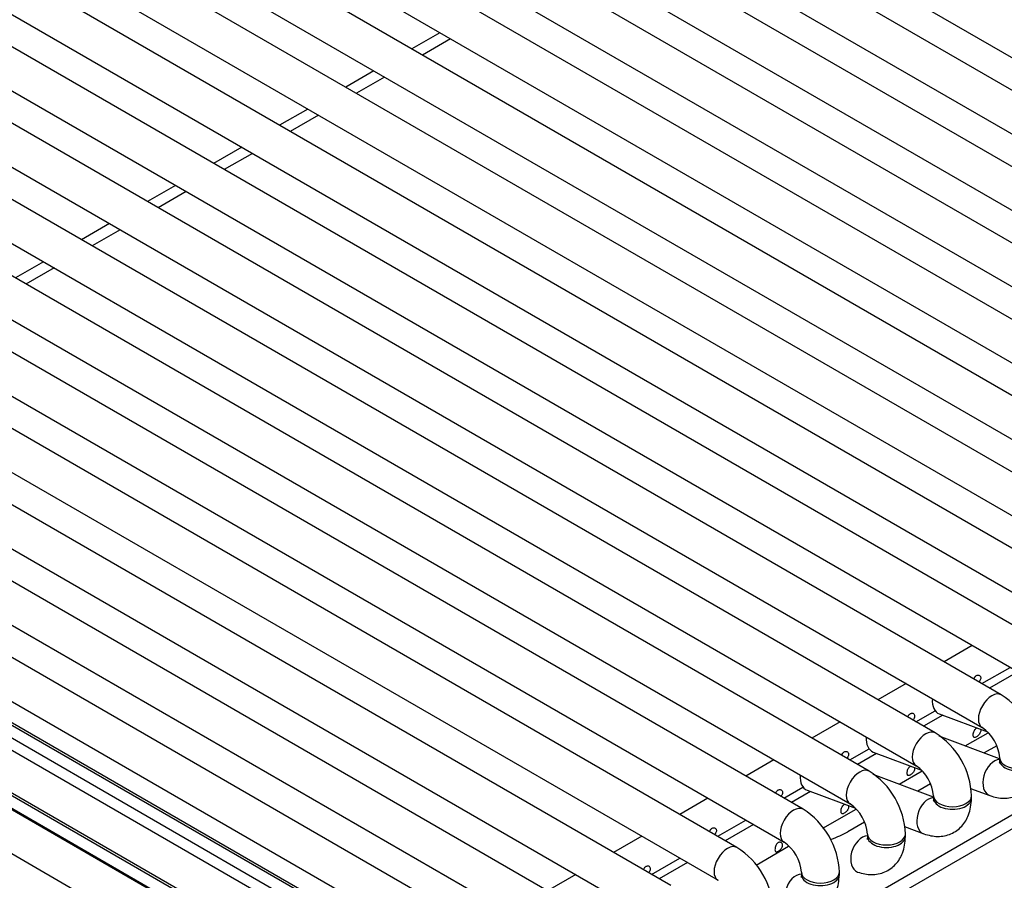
# Model space of a CAD drawing. Header units: millimetres. Extents: x -40 to 419, y 0 to 295.
# Tile 46 of 72: x 343 to 350, y 99 to 105. Entities that reach past the tile are written whole.
import ezdxf

# ---------------------------------------------------------------- set-up
doc = ezdxf.new("R2010")
doc.units = ezdxf.units.MM
doc.layers.add('135.735_BW4_TWIN', color=7, linetype='Continuous')
doc.layers.add('Standard', color=7, linetype='Continuous')

# ---------------------------------------------------------------- blocks, each defined once
blk = doc.blocks.new('SE3')
at = {"layer": '135.735_BW4_TWIN', "color": 7, "linetype": 'Continuous'}
for p, q in [((345.7083, 107.0389), (353.523, 102.5272)), ((353.2124, 102.4922), (345.5228, 106.9318)), ((345.2728, 106.7875), (353.0874, 102.2757)), ((352.7769, 102.2408), (345.0873, 106.6804)), ((344.8373, 106.536), (352.6519, 102.0243)), ((352.3414, 101.9893), (344.6518, 106.4289)), ((344.4018, 106.2846), (352.2164, 101.7728)), ((351.9059, 101.7379), (344.2163, 106.1775)), ((343.9663, 106.0331), (351.7809, 101.5214)), ((351.4704, 101.4864), (343.7808, 105.926)), ((343.5308, 105.7817), (351.3454, 101.2699)), ((351.0349, 101.235), (343.3453, 105.6746)), ((343.0953, 105.5303), (350.9099, 101.0185)), ((350.5994, 100.9836), (342.9097, 105.4232)), ((342.6597, 105.2788), (350.4744, 100.767)), ((350.1638, 100.7321), (342.4742, 105.1717)), ((342.2242, 105.0274), (350.0388, 100.5156)), ((349.7283, 100.4807), (342.0387, 104.9203)), ((346.0289, 104.8423), (345.8433, 104.7352)), ((346.099, 104.8018), (345.9135, 104.6947)), ((341.7887, 104.7759), (349.6033, 100.2642)), ((349.2928, 100.2292), (341.6032, 104.6688)), ((345.5933, 104.5909), (345.4078, 104.4838)), ((345.6635, 104.5504), (345.478, 104.4432)), ((341.3532, 104.5245), (349.1678, 100.0127)), ((348.8573, 99.9778), (341.1677, 104.4174)), ((345.1578, 104.3394), (344.9723, 104.2323)), ((345.228, 104.2989), (345.0425, 104.1918)), ((340.9177, 104.273), (348.7323, 99.7613)), ((348.4218, 99.7263), (340.7322, 104.1659)), ((344.7223, 104.088), (344.5368, 103.9809)), ((344.7925, 104.0475), (344.607, 103.9404)), ((340.4822, 104.0216), (348.2968, 99.5098)), ((347.9863, 99.4749), (340.2967, 103.9145)), ((344.2868, 103.8365), (344.1013, 103.7294)), ((340.0467, 103.7702), (347.8613, 99.2584)), ((344.357, 103.796), (344.1715, 103.6889)), ((347.5508, 99.2234), (339.8612, 103.663)), ((343.8513, 103.5851), (343.6658, 103.478)), ((343.9215, 103.5446), (343.736, 103.4375)), ((339.7564, 103.4348), (347.4258, 99.0069)), ((343.4158, 103.3337), (343.2303, 103.2266)), ((343.486, 103.2931), (343.3005, 103.186)), ((347.1153, 98.972), (339.7967, 103.1974)), ((346.6797, 98.7206), (339.3612, 102.9459)), ((339.6717, 102.9809), (346.9903, 98.7555)), ((339.2362, 102.7294), (346.5547, 98.5041)), ((339.2537, 102.4786), (346.2221, 98.4554)), ((346.294, 98.497), (339.3256, 102.5202)), ((346.319, 98.4994), (339.3506, 102.5226)), ((345.8313, 98.2075), (338.5127, 102.4329)), ((346.1867, 98.3942), (339.2183, 102.4174)), ((345.893, 98.265), (338.9246, 102.2882)), ((345.918, 98.2675), (338.9496, 102.2907)), ((338.3877, 102.2164), (345.7063, 97.991)), ((338.8527, 102.2467), (345.8211, 98.2235)), ((346.7534, 97.9318), (354.1637, 102.2102)), ((354.2082, 102.1429), (346.7979, 97.8646)), ((349.5367, 100.8055), (349.3512, 100.6984)), ((349.6012, 100.5541), (349.7867, 100.6612)), ((349.8372, 100.632), (349.6517, 100.5249)), ((349.1012, 100.5541), (348.9157, 100.447)), ((349.1657, 100.3026), (349.2924, 100.3758)), ((349.3424, 100.3463), (349.2162, 100.2735)), ((349.3198, 100.3548), (349.6376, 100.236)), ((348.6657, 100.3026), (348.4801, 100.1955)), ((349.7176, 100.0588), (349.3199, 100.2074)), ((349.491, 100.1435), (349.6425, 100.2309)), ((349.698, 100.1452), (349.6148, 100.0972)), ((348.7301, 100.0512), (348.8569, 100.1244)), ((348.9069, 100.0949), (348.7807, 100.022)), ((348.8843, 100.1033), (349.2021, 99.9846)), ((349.7176, 100.0662), (349.7176, 100.0499)), ((348.2301, 100.0512), (348.0446, 99.9441)), ((349.2821, 99.8073), (348.8844, 99.956)), ((349.0555, 99.892), (349.207, 99.9795)), ((348.2946, 99.7997), (348.4214, 99.8729)), ((349.2625, 99.8938), (349.1793, 99.8458)), ((348.4714, 99.8435), (348.3452, 99.7706)), ((348.4488, 99.8519), (348.7666, 99.7331)), ((349.2821, 99.8148), (349.2821, 99.7985)), ((349.5265, 99.8633), (349.6528, 99.8161)), ((349.5321, 99.7985), (349.5321, 99.8148)), ((347.7946, 99.7997), (347.6091, 99.6926)), ((348.5522, 99.6015), (348.7715, 99.728)), ((347.8591, 99.5483), (348.0446, 99.6554)), ((348.0952, 99.6262), (347.9096, 99.5191)), ((348.827, 99.6423), (348.7164, 99.5785)), ((349.091, 99.6119), (349.2173, 99.5647)), ((347.3591, 99.5483), (347.1736, 99.4412)), ((348.8466, 99.5633), (348.8466, 99.547)), ((349.0966, 99.547), (349.0966, 99.5633)), ((348.3258, 99.4803), (348.1119, 99.3568)), ((347.4236, 99.2969), (347.6091, 99.404)), ((347.6596, 99.3748), (347.4741, 99.2677)), ((346.9236, 99.2969), (346.7381, 99.1898)), ((348.4111, 99.3119), (348.4111, 99.2956)), ((348.6611, 99.2956), (348.6611, 99.3119))]:
    blk.add_line(p, q, dxfattribs=at)
for centre, radius, start, end in [((349.4574, 100.048), 0.5105, 2.04976, 57.95024), ((349.4521, 100.0449), 0.2664, 4.59769, 55.40231), ((349.0219, 99.7965), 0.5105, 2.04976, 57.95024), ((349.0166, 99.7934), 0.2664, 4.59769, 55.40231), ((348.5864, 99.5451), 0.5105, 2.04976, 57.95024), ((348.581, 99.542), 0.2664, 4.59769, 55.40231), ((348.1509, 99.2936), 0.5105, 2.04976, 57.95024), ((348.3336, 100.2756), 0.7953, 290.31214, 298.77277), ((348.1455, 99.2905), 0.2664, 4.59769, 55.40231), ((347.7154, 99.0422), 0.5105, 2.04976, 57.95024)]:
    blk.add_arc(centre, radius, start, end, dxfattribs=at)
for centre, major_axis, ratio, start_param, end_param in [((349.3635, 100.4719), (0.0438, 0.1171), 0.668835, 1.964049, 3.141593), ((349.6658, 100.3724), (-0.0625, -0.1083), 0.57735, 3.1405, 6.27512), ((348.928, 100.2204), (0.0438, 0.1171), 0.668835, 1.964049, 3.141593), ((349.2303, 100.121), (-0.0625, -0.1083), 0.57735, 3.1405, 6.27512), ((349.8426, 100.0662), (-0.125, 0), 0.57735, 0.008065, 3.142515), ((349.6965, 99.9332), (0.0438, 0.1171), 0.668835, 0.272383, 3.1414), ((349.8426, 100.0499), (-0.125, 0), 0.57735, 0, 3.141593), ((348.4925, 99.969), (0.0438, 0.1171), 0.668835, 1.964049, 3.141593), ((348.7948, 99.8695), (-0.0625, -0.1083), 0.57735, 3.1405, 6.27512), ((349.4071, 99.8148), (-0.125, 0), 0.57735, 0.008065, 3.142515), ((348.3593, 99.6181), (-0.0625, -0.1083), 0.57735, 3.1405, 6.27512), ((349.261, 99.6818), (0.0438, 0.1171), 0.668835, 0.272383, 3.1414), ((349.4071, 99.7985), (-0.125, 0), 0.57735, 0, 3.141593), ((348.8255, 99.4303), (0.0438, 0.1171), 0.668835, 0.268026, 3.1414), ((348.9716, 99.5633), (-0.125, 0), 0.57735, 0.008065, 3.142515), ((348.9716, 99.547), (-0.125, 0), 0.57735, 0, 3.141593), ((347.9238, 99.3666), (-0.0625, -0.1083), 0.57735, 3.1405, 6.27512), ((348.39, 99.1789), (0.0438, 0.1171), 0.668835, 0.268026, 3.1414), ((348.5361, 99.3119), (-0.125, 0), 0.57735, 0.008065, 3.142515), ((348.5361, 99.2956), (-0.125, 0), 0.57735, 0, 3.141593)]:
    blk.add_ellipse(centre, major_axis=major_axis, ratio=ratio, start_param=start_param, end_param=end_param, dxfattribs=at)
for points, knots in [([(349.5474, 100.5851), (349.5485, 100.5879), (349.5497, 100.5907), (349.5511, 100.5933), (349.553, 100.5966), (349.5551, 100.5997), (349.5575, 100.6022), (349.5597, 100.6045), (349.5621, 100.6065), (349.5646, 100.6079)], [0.8586631, 0.8586631, 0.8586631, 0.8586631, 0.8997022, 0.8997022, 0.8997022, 0.9522476, 0.9522476, 0.9522476, 1, 1, 1, 1]), ([(349.5646, 100.6079), (349.5673, 100.6095), (349.5703, 100.6105), (349.5731, 100.6108), (349.576, 100.6112), (349.5788, 100.6109), (349.5813, 100.61), (349.5839, 100.6091), (349.5861, 100.6075), (349.588, 100.6055), (349.5898, 100.6035), (349.5911, 100.601), (349.592, 100.5982), (349.5928, 100.5954), (349.5931, 100.5922), (349.5927, 100.5889), (349.5924, 100.5857), (349.5915, 100.5822), (349.5901, 100.5788), (349.5887, 100.5755), (349.5868, 100.5721), (349.5845, 100.5689), (349.5836, 100.5677), (349.5827, 100.5665), (349.5817, 100.5653)], [0, 0, 0, 0, 0.0530419, 0.0530419, 0.0530419, 0.1061047, 0.1061047, 0.1061047, 0.1588828, 0.1588828, 0.1588828, 0.2114301, 0.2114301, 0.2114301, 0.2643019, 0.2643019, 0.2643019, 0.3175571, 0.3175571, 0.3175571, 0.3706757, 0.3706757, 0.3706757, 0.3915436, 0.3915436, 0.3915436, 0.3915436]), ([(349.1119, 100.3336), (349.113, 100.3365), (349.1142, 100.3393), (349.1156, 100.3419), (349.1174, 100.3452), (349.1196, 100.3482), (349.122, 100.3508), (349.1242, 100.3531), (349.1266, 100.355), (349.1291, 100.3565)], [0.8586631, 0.8586631, 0.8586631, 0.8586631, 0.8997022, 0.8997022, 0.8997022, 0.9522476, 0.9522476, 0.9522476, 1, 1, 1, 1]), ([(349.1291, 100.3565), (349.1318, 100.358), (349.1348, 100.3591), (349.1376, 100.3594), (349.1405, 100.3598), (349.1433, 100.3595), (349.1458, 100.3585), (349.1483, 100.3576), (349.1506, 100.3561), (349.1524, 100.3541), (349.1543, 100.3521), (349.1556, 100.3495), (349.1565, 100.3467), (349.1573, 100.3439), (349.1575, 100.3408), (349.1572, 100.3375), (349.1569, 100.3342), (349.156, 100.3308), (349.1546, 100.3274), (349.1532, 100.324), (349.1513, 100.3206), (349.149, 100.3175), (349.1481, 100.3162), (349.1472, 100.315), (349.1462, 100.3138)], [0, 0, 0, 0, 0.0530419, 0.0530419, 0.0530419, 0.1061047, 0.1061047, 0.1061047, 0.1588828, 0.1588828, 0.1588828, 0.2114301, 0.2114301, 0.2114301, 0.2643019, 0.2643019, 0.2643019, 0.3175571, 0.3175571, 0.3175571, 0.3706757, 0.3706757, 0.3706757, 0.3915436, 0.3915436, 0.3915436, 0.3915436]), ([(349.591, 100.2538), (349.5914, 100.253), (349.5917, 100.2521), (349.592, 100.2512), (349.5928, 100.2484), (349.5931, 100.2452), (349.5927, 100.2419), (349.5924, 100.2387), (349.5915, 100.2352), (349.5901, 100.2318), (349.5887, 100.2284), (349.5868, 100.2251), (349.5845, 100.2219), (349.5823, 100.2188), (349.5796, 100.2158), (349.5769, 100.2132), (349.5742, 100.2105), (349.5713, 100.2081), (349.5684, 100.2062), (349.5656, 100.2042), (349.5628, 100.2026), (349.5602, 100.2015), (349.5576, 100.2004), (349.5552, 100.1998), (349.5532, 100.1998), (349.5511, 100.1998), (349.5493, 100.2003), (349.5479, 100.2014), (349.5465, 100.2025), (349.5454, 100.2042), (349.5447, 100.2064), (349.5439, 100.2085), (349.5435, 100.2112), (349.5434, 100.2143), (349.5433, 100.2173), (349.5435, 100.2208), (349.544, 100.2244), (349.5445, 100.228), (349.5454, 100.2319), (349.5466, 100.2356), (349.5478, 100.2393), (349.5493, 100.243), (349.5511, 100.2463), (349.553, 100.2496), (349.5551, 100.2527), (349.5575, 100.2552), (349.5597, 100.2575), (349.5621, 100.2594), (349.5646, 100.2609)], [0.1944709, 0.1944709, 0.1944709, 0.1944709, 0.2114301, 0.2114301, 0.2114301, 0.2643019, 0.2643019, 0.2643019, 0.3175571, 0.3175571, 0.3175571, 0.3706757, 0.3706757, 0.3706757, 0.4233402, 0.4233402, 0.4233402, 0.4759291, 0.4759291, 0.4759291, 0.5289331, 0.5289331, 0.5289331, 0.5822112, 0.5822112, 0.5822112, 0.6352073, 0.6352073, 0.6352073, 0.6877903, 0.6877903, 0.6877903, 0.7404633, 0.7404633, 0.7404633, 0.7935872, 0.7935872, 0.7935872, 0.8468402, 0.8468402, 0.8468402, 0.8997022, 0.8997022, 0.8997022, 0.9522476, 0.9522476, 0.9522476, 1, 1, 1, 1]), ([(348.6764, 100.0822), (348.6774, 100.085), (348.6787, 100.0878), (348.6801, 100.0904), (348.6819, 100.0937), (348.6841, 100.0968), (348.6865, 100.0993), (348.6887, 100.1016), (348.6911, 100.1036), (348.6936, 100.105)], [0.8586631, 0.8586631, 0.8586631, 0.8586631, 0.8997022, 0.8997022, 0.8997022, 0.9522476, 0.9522476, 0.9522476, 1, 1, 1, 1]), ([(348.6936, 100.105), (348.6963, 100.1066), (348.6993, 100.1076), (348.7021, 100.108), (348.7049, 100.1083), (348.7078, 100.108), (348.7103, 100.1071), (348.7128, 100.1062), (348.7151, 100.1046), (348.7169, 100.1026), (348.7187, 100.1006), (348.7201, 100.0981), (348.7209, 100.0953), (348.7218, 100.0925), (348.722, 100.0893), (348.7217, 100.0861), (348.7214, 100.0828), (348.7205, 100.0793), (348.7191, 100.0759), (348.7177, 100.0726), (348.7158, 100.0692), (348.7135, 100.066), (348.7126, 100.0648), (348.7116, 100.0636), (348.7107, 100.0624)], [0, 0, 0, 0, 0.0530419, 0.0530419, 0.0530419, 0.1061047, 0.1061047, 0.1061047, 0.1588828, 0.1588828, 0.1588828, 0.2114301, 0.2114301, 0.2114301, 0.2643019, 0.2643019, 0.2643019, 0.3175571, 0.3175571, 0.3175571, 0.3706757, 0.3706757, 0.3706757, 0.3915436, 0.3915436, 0.3915436, 0.3915436]), ([(349.1555, 100.0023), (349.1559, 100.0015), (349.1562, 100.0006), (349.1565, 99.9997), (349.1573, 99.9969), (349.1575, 99.9937), (349.1572, 99.9905), (349.1569, 99.9872), (349.156, 99.9837), (349.1546, 99.9804), (349.1532, 99.977), (349.1513, 99.9736), (349.149, 99.9705), (349.1468, 99.9673), (349.1441, 99.9644), (349.1414, 99.9617), (349.1386, 99.9591), (349.1357, 99.9567), (349.1329, 99.9547), (349.1301, 99.9528), (349.1273, 99.9512), (349.1247, 99.9501), (349.1221, 99.949), (349.1197, 99.9484), (349.1176, 99.9483), (349.1156, 99.9483), (349.1138, 99.9488), (349.1124, 99.95), (349.111, 99.9511), (349.1099, 99.9527), (349.1092, 99.9549), (349.1084, 99.9571), (349.108, 99.9598), (349.1079, 99.9628), (349.1078, 99.9659), (349.108, 99.9694), (349.1085, 99.973), (349.109, 99.9766), (349.1099, 99.9804), (349.1111, 99.9841), (349.1122, 99.9878), (349.1138, 99.9915), (349.1156, 99.9948), (349.1174, 99.9982), (349.1196, 100.0012), (349.122, 100.0037), (349.1242, 100.0061), (349.1266, 100.008), (349.1291, 100.0094)], [0.1944709, 0.1944709, 0.1944709, 0.1944709, 0.2114301, 0.2114301, 0.2114301, 0.2643019, 0.2643019, 0.2643019, 0.3175571, 0.3175571, 0.3175571, 0.3706757, 0.3706757, 0.3706757, 0.4233402, 0.4233402, 0.4233402, 0.4759291, 0.4759291, 0.4759291, 0.5289331, 0.5289331, 0.5289331, 0.5822112, 0.5822112, 0.5822112, 0.6352073, 0.6352073, 0.6352073, 0.6877903, 0.6877903, 0.6877903, 0.7404633, 0.7404633, 0.7404633, 0.7935872, 0.7935872, 0.7935872, 0.8468402, 0.8468402, 0.8468402, 0.8997022, 0.8997022, 0.8997022, 0.9522476, 0.9522476, 0.9522476, 1, 1, 1, 1]), ([(349.6528, 99.8161), (349.6859, 99.8065), (349.7417, 99.792), (349.8345, 99.8105), (349.9072, 99.8628), (349.958, 99.9465), (349.9646, 100.0089), (349.9676, 100.0499)], [0, 0, 0, 0, 0.199928, 0.392893, 0.580138, 0.766079, 1, 1, 1, 1]), ([(349.7176, 100.0499), (349.717, 100.0429), (349.7164, 100.0331), (349.7154, 100.031), (349.7154, 100.031)], [0, 0, 0, 0, 0.1482585, 0.2525222, 0.2525222, 0.2525222, 0.2525222]), ([(348.2409, 99.8307), (348.2419, 99.8336), (348.2432, 99.8364), (348.2446, 99.839), (348.2464, 99.8423), (348.2486, 99.8453), (348.251, 99.8479), (348.2532, 99.8502), (348.2556, 99.8521), (348.258, 99.8536)], [0.8586631, 0.8586631, 0.8586631, 0.8586631, 0.8997022, 0.8997022, 0.8997022, 0.9522476, 0.9522476, 0.9522476, 1, 1, 1, 1]), ([(348.258, 99.8536), (348.2608, 99.8552), (348.2637, 99.8562), (348.2666, 99.8565), (348.2694, 99.8569), (348.2723, 99.8566), (348.2748, 99.8556), (348.2773, 99.8547), (348.2796, 99.8532), (348.2814, 99.8512), (348.2832, 99.8492), (348.2846, 99.8467), (348.2854, 99.8439), (348.2862, 99.841), (348.2865, 99.8379), (348.2862, 99.8346), (348.2859, 99.8313), (348.285, 99.8279), (348.2836, 99.8245), (348.2822, 99.8211), (348.2802, 99.8177), (348.278, 99.8146), (348.2771, 99.8133), (348.2761, 99.8121), (348.2751, 99.811)], [0, 0, 0, 0, 0.0530419, 0.0530419, 0.0530419, 0.1061047, 0.1061047, 0.1061047, 0.1588828, 0.1588828, 0.1588828, 0.2114301, 0.2114301, 0.2114301, 0.2643019, 0.2643019, 0.2643019, 0.3175571, 0.3175571, 0.3175571, 0.3706757, 0.3706757, 0.3706757, 0.3915436, 0.3915436, 0.3915436, 0.3915436]), ([(348.72, 99.7509), (348.7204, 99.7501), (348.7207, 99.7492), (348.7209, 99.7483), (348.7218, 99.7455), (348.722, 99.7423), (348.7217, 99.739), (348.7214, 99.7358), (348.7205, 99.7323), (348.7191, 99.7289), (348.7177, 99.7256), (348.7158, 99.7222), (348.7135, 99.719), (348.7112, 99.7159), (348.7086, 99.7129), (348.7059, 99.7103), (348.7031, 99.7076), (348.7002, 99.7052), (348.6974, 99.7033), (348.6946, 99.7013), (348.6917, 99.6997), (348.6892, 99.6986), (348.6866, 99.6975), (348.6842, 99.6969), (348.6821, 99.6969), (348.6801, 99.6969), (348.6783, 99.6974), (348.6769, 99.6985), (348.6755, 99.6996), (348.6744, 99.7013), (348.6737, 99.7035), (348.6729, 99.7056), (348.6725, 99.7084), (348.6724, 99.7114), (348.6723, 99.7145), (348.6725, 99.7179), (348.673, 99.7215), (348.6735, 99.7251), (348.6744, 99.729), (348.6756, 99.7327), (348.6767, 99.7364), (348.6783, 99.7401), (348.6801, 99.7434), (348.6819, 99.7467), (348.6841, 99.7498), (348.6865, 99.7523), (348.6887, 99.7546), (348.6911, 99.7566), (348.6936, 99.758)], [0.1944709, 0.1944709, 0.1944709, 0.1944709, 0.2114301, 0.2114301, 0.2114301, 0.2643019, 0.2643019, 0.2643019, 0.3175571, 0.3175571, 0.3175571, 0.3706757, 0.3706757, 0.3706757, 0.4233402, 0.4233402, 0.4233402, 0.4759291, 0.4759291, 0.4759291, 0.5289331, 0.5289331, 0.5289331, 0.5822112, 0.5822112, 0.5822112, 0.6352073, 0.6352073, 0.6352073, 0.6877903, 0.6877903, 0.6877903, 0.7404633, 0.7404633, 0.7404633, 0.7935872, 0.7935872, 0.7935872, 0.8468402, 0.8468402, 0.8468402, 0.8997022, 0.8997022, 0.8997022, 0.9522476, 0.9522476, 0.9522476, 1, 1, 1, 1]), ([(349.2173, 99.5647), (349.2504, 99.555), (349.3062, 99.5406), (349.399, 99.559), (349.4717, 99.6114), (349.5225, 99.695), (349.5291, 99.7575), (349.5321, 99.7985)], [0, 0, 0, 0, 0.199928, 0.392893, 0.580138, 0.766079, 1, 1, 1, 1]), ([(349.2821, 99.7985), (349.2815, 99.7915), (349.2808, 99.7816), (349.2799, 99.7795), (349.2798, 99.7796)], [0, 0, 0, 0, 0.1482585, 0.2525222, 0.2525222, 0.2525222, 0.2525222]), ([(347.8054, 99.5793), (347.8064, 99.5821), (347.8077, 99.5849), (347.8091, 99.5875), (347.8109, 99.5908), (347.8131, 99.5939), (347.8155, 99.5964), (347.8176, 99.5987), (347.82, 99.6007), (347.8225, 99.6021)], [0.8586631, 0.8586631, 0.8586631, 0.8586631, 0.8997022, 0.8997022, 0.8997022, 0.9522476, 0.9522476, 0.9522476, 1, 1, 1, 1]), ([(347.8225, 99.6021), (347.8253, 99.6037), (347.8282, 99.6047), (347.8311, 99.6051), (347.8339, 99.6054), (347.8367, 99.6051), (347.8393, 99.6042), (347.8418, 99.6033), (347.8441, 99.6017), (347.8459, 99.5997), (347.8477, 99.5977), (347.8491, 99.5952), (347.8499, 99.5924), (347.8507, 99.5896), (347.851, 99.5864), (347.8507, 99.5832), (347.8504, 99.5799), (347.8495, 99.5764), (347.8481, 99.573), (347.8467, 99.5697), (347.8447, 99.5663), (347.8425, 99.5631), (347.8416, 99.5619), (347.8406, 99.5607), (347.8396, 99.5595)], [0, 0, 0, 0, 0.0530419, 0.0530419, 0.0530419, 0.1061047, 0.1061047, 0.1061047, 0.1588828, 0.1588828, 0.1588828, 0.2114301, 0.2114301, 0.2114301, 0.2643019, 0.2643019, 0.2643019, 0.3175571, 0.3175571, 0.3175571, 0.3706757, 0.3706757, 0.3706757, 0.3915436, 0.3915436, 0.3915436, 0.3915436]), ([(348.7817, 99.3132), (348.8148, 99.3036), (348.8707, 99.2891), (348.9635, 99.3076), (349.0362, 99.36), (349.087, 99.4436), (349.0936, 99.5061), (349.0966, 99.547)], [0, 0, 0, 0, 0.199928, 0.392893, 0.580138, 0.766079, 1, 1, 1, 1]), ([(348.8466, 99.547), (348.846, 99.5401), (348.8453, 99.5302), (348.8444, 99.5281), (348.8443, 99.5281)], [0, 0, 0, 0, 0.1482585, 0.2525222, 0.2525222, 0.2525222, 0.2525222]), ([(348.258, 99.5066), (348.2608, 99.5081), (348.2637, 99.5092), (348.2666, 99.5095), (348.2694, 99.5099), (348.2723, 99.5096), (348.2748, 99.5086), (348.2773, 99.5077), (348.2796, 99.5062), (348.2814, 99.5042), (348.2832, 99.5022), (348.2846, 99.4996), (348.2854, 99.4968), (348.2862, 99.494), (348.2865, 99.4909), (348.2862, 99.4876), (348.2859, 99.4843), (348.285, 99.4809), (348.2836, 99.4775), (348.2822, 99.4741), (348.2802, 99.4707), (348.278, 99.4676), (348.2757, 99.4645), (348.2731, 99.4615), (348.2704, 99.4588), (348.2676, 99.4562), (348.2647, 99.4538), (348.2619, 99.4518), (348.2591, 99.4499), (348.2562, 99.4483), (348.2537, 99.4472), (348.2511, 99.4461), (348.2487, 99.4455), (348.2466, 99.4455), (348.2446, 99.4454), (348.2428, 99.446), (348.2414, 99.4471), (348.24, 99.4482), (348.2389, 99.4499), (348.2382, 99.452), (348.2374, 99.4542), (348.237, 99.4569), (348.2369, 99.4599), (348.2368, 99.463), (348.237, 99.4665), (348.2375, 99.4701), (348.238, 99.4737), (348.2389, 99.4775), (348.24, 99.4813), (348.2412, 99.4849), (348.2428, 99.4886), (348.2446, 99.492), (348.2464, 99.4953), (348.2486, 99.4983), (348.251, 99.5009), (348.2532, 99.5032), (348.2556, 99.5051), (348.258, 99.5066)], [0, 0, 0, 0, 0.053042, 0.053042, 0.053042, 0.106105, 0.106105, 0.106105, 0.158883, 0.158883, 0.158883, 0.21143, 0.21143, 0.21143, 0.264302, 0.264302, 0.264302, 0.317557, 0.317557, 0.317557, 0.370676, 0.370676, 0.370676, 0.42334, 0.42334, 0.42334, 0.475929, 0.475929, 0.475929, 0.528933, 0.528933, 0.528933, 0.582211, 0.582211, 0.582211, 0.635207, 0.635207, 0.635207, 0.68779, 0.68779, 0.68779, 0.740463, 0.740463, 0.740463, 0.793587, 0.793587, 0.793587, 0.84684, 0.84684, 0.84684, 0.899702, 0.899702, 0.899702, 0.952248, 0.952248, 0.952248, 1, 1, 1, 1]), ([(347.3699, 99.3279), (347.3709, 99.3307), (347.3721, 99.3335), (347.3736, 99.3361), (347.3754, 99.3394), (347.3776, 99.3424), (347.3799, 99.345), (347.3821, 99.3473), (347.3845, 99.3492), (347.387, 99.3507)], [0.8586631, 0.8586631, 0.8586631, 0.8586631, 0.8997022, 0.8997022, 0.8997022, 0.9522476, 0.9522476, 0.9522476, 1, 1, 1, 1]), ([(347.387, 99.3507), (347.3898, 99.3523), (347.3927, 99.3533), (347.3956, 99.3536), (347.3984, 99.354), (347.4012, 99.3537), (347.4038, 99.3528), (347.4063, 99.3518), (347.4086, 99.3503), (347.4104, 99.3483), (347.4122, 99.3463), (347.4136, 99.3438), (347.4144, 99.341), (347.4152, 99.3382), (347.4155, 99.335), (347.4152, 99.3317), (347.4149, 99.3284), (347.414, 99.325), (347.4126, 99.3216), (347.4112, 99.3182), (347.4092, 99.3149), (347.4069, 99.3117), (347.4061, 99.3105), (347.4051, 99.3092), (347.4041, 99.3081)], [0, 0, 0, 0, 0.0530419, 0.0530419, 0.0530419, 0.1061047, 0.1061047, 0.1061047, 0.1588828, 0.1588828, 0.1588828, 0.2114301, 0.2114301, 0.2114301, 0.2643019, 0.2643019, 0.2643019, 0.3175571, 0.3175571, 0.3175571, 0.3706757, 0.3706757, 0.3706757, 0.3915436, 0.3915436, 0.3915436, 0.3915436]), ([(348.3462, 99.0618), (348.3793, 99.0521), (348.4352, 99.0377), (348.528, 99.0561), (348.6007, 99.1085), (348.6515, 99.1921), (348.6581, 99.2546), (348.6611, 99.2956)], [0, 0, 0, 0, 0.199928, 0.392893, 0.580138, 0.766079, 1, 1, 1, 1]), ([(348.4111, 99.2956), (348.4104, 99.2886), (348.4098, 99.2788), (348.4088, 99.2766), (348.4088, 99.2767)], [0, 0, 0, 0, 0.1482585, 0.2525222, 0.2525222, 0.2525222, 0.2525222])]:
    blk.add_open_spline(points, degree=3, knots=knots, dxfattribs=at)

msp = doc.modelspace()

# ---------------------------------------------------------------- block references
at = {"layer": 'Standard'}
msp.add_blockref('SE3', (0, 0), dxfattribs=at)

doc.saveas('drawing.dxf')
